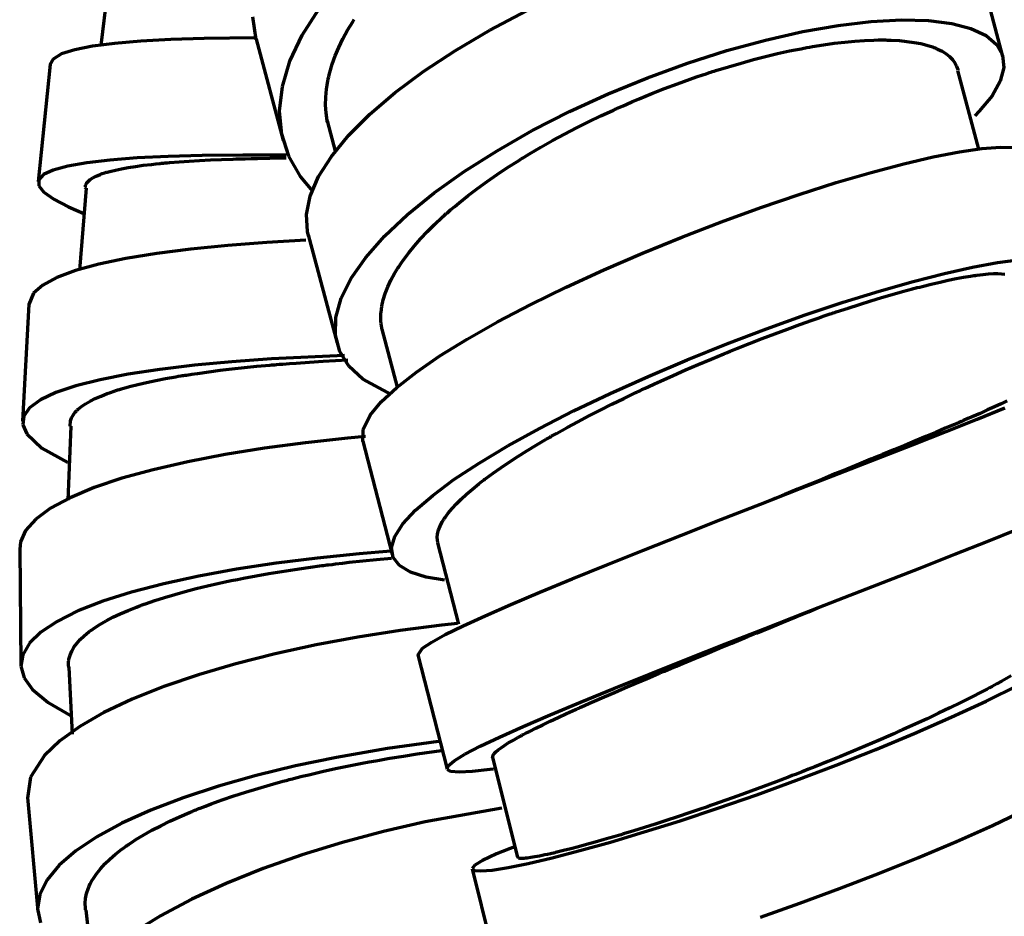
# Model space of a CAD drawing. Header units: millimetres. Extents: x 76 to 932, y 218 to 766.
# Tile 20 of 98: x 76 to 118, y 501 to 539. Entities that reach past the tile are written whole.
import ezdxf

# ---------------------------------------------------------------- set-up
doc = ezdxf.new("R2010")
doc.units = ezdxf.units.MM
doc.layers.add('Livello 1', color=18, linetype='Continuous', true_color=0x000000)

msp = doc.modelspace()

# ---------------------------------------------------------------- linework, layer by layer
at = {"layer": 'Livello 1', "color": 18, "lineweight": 70, "true_color": 0x000000}
for p, q in [((80.024, 541.524), (79.554, 537.655)), ((117.928, 537.189), (116.738, 541.676)), ((88.119, 538.095), (88.828, 539.207)), ((96.108, 538.307), (97.661, 539.126)), ((86.172, 537.916), (86.02, 538.868)), ((90.055, 538.304), (90.276, 538.667)), ((90.276, 538.667), (90.335, 538.759)), ((110.927, 538.508), (112.331, 538.678)), ((112.331, 538.678), (113.615, 538.748)), ((113.615, 538.748), (114.76, 538.72)), ((114.76, 538.72), (115.75, 538.596)), ((115.75, 538.596), (116.57, 538.381)), ((89.857, 537.937), (90.055, 538.304)), ((94.647, 537.446), (96.108, 538.307)), ((107.834, 537.887), (109.42, 538.244)), ((109.42, 538.244), (110.927, 538.508)), ((116.57, 538.381), (117.211, 538.078)), ((80.146, 537.746), (79.204, 537.623)), ((81.263, 537.841), (80.146, 537.746)), ((82.54, 537.909), (81.263, 537.841)), ((83.958, 537.954), (82.54, 537.909)), ((86.119, 537.983), (83.958, 537.954)), ((86.171, 537.919), (87.318, 533.612)), ((87.601, 536.995), (88.119, 538.095)), ((89.682, 537.577), (89.857, 537.937)), ((106.189, 537.436), (107.834, 537.887)), ((110.3, 537.686), (110.757, 537.75)), ((110.757, 537.75), (111.199, 537.803)), ((111.199, 537.803), (111.626, 537.841)), ((111.626, 537.841), (112.038, 537.87)), ((112.038, 537.87), (112.435, 537.887)), ((112.435, 537.887), (112.628, 537.891)), ((112.628, 537.891), (112.817, 537.891)), ((112.817, 537.891), (112.864, 537.891)), ((112.864, 537.891), (112.91, 537.891)), ((112.91, 537.891), (112.956, 537.891)), ((112.956, 537.891), (113.002, 537.887)), ((113.002, 537.887), (113.092, 537.887)), ((113.092, 537.887), (113.182, 537.884)), ((113.182, 537.884), (113.525, 537.863)), ((113.525, 537.863), (113.848, 537.831)), ((113.848, 537.831), (114.15, 537.789)), ((114.15, 537.789), (114.431, 537.736)), ((114.431, 537.736), (114.692, 537.672)), ((117.211, 538.078), (117.661, 537.697)), ((78.449, 537.475), (77.892, 537.298)), ((79.204, 537.623), (78.449, 537.475)), ((89.53, 537.217), (89.682, 537.577)), ((93.298, 536.557), (94.647, 537.446)), ((104.509, 536.9), (106.189, 537.436)), ((107.833, 537.189), (108.344, 537.312)), ((108.344, 537.312), (108.846, 537.422)), ((108.846, 537.422), (109.095, 537.475)), ((109.095, 537.475), (109.342, 537.52)), ((109.342, 537.52), (109.403, 537.535)), ((109.403, 537.535), (109.464, 537.545)), ((109.464, 537.545), (109.525, 537.556)), ((109.525, 537.556), (109.586, 537.566)), ((109.586, 537.566), (109.708, 537.591)), ((109.708, 537.591), (109.828, 537.612)), ((109.828, 537.612), (110.3, 537.686)), ((114.692, 537.672), (114.932, 537.595)), ((114.932, 537.595), (114.989, 537.573)), ((114.989, 537.573), (115.044, 537.552)), ((115.044, 537.552), (115.071, 537.542)), ((115.071, 537.542), (115.098, 537.531)), ((115.098, 537.531), (115.124, 537.52)), ((115.124, 537.52), (115.15, 537.506)), ((115.15, 537.506), (115.251, 537.46)), ((115.251, 537.46), (115.345, 537.411)), ((115.345, 537.411), (115.515, 537.302)), ((115.515, 537.302), (115.662, 537.185)), ((117.661, 537.697), (117.914, 537.238)), ((77.53, 537.079), (77.398, 536.836)), ((77.892, 537.298), (77.53, 537.079)), ((87.281, 535.915), (87.601, 536.995)), ((89.402, 536.857), (89.53, 537.217)), ((102.818, 536.282), (104.509, 536.9)), ((106.257, 536.755), (106.79, 536.91)), ((106.79, 536.91), (107.315, 537.055)), ((107.315, 537.055), (107.833, 537.189)), ((115.662, 537.185), (115.784, 537.062)), ((115.784, 537.062), (115.882, 536.924)), ((115.882, 536.924), (115.956, 536.78)), ((117.914, 537.238), (117.967, 536.72)), ((77.399, 536.847), (76.895, 531.855)), ((89.275, 536.413), (89.297, 536.501)), ((89.297, 536.501), (89.402, 536.857)), ((92.079, 535.654), (93.298, 536.557)), ((105.307, 536.455), (105.444, 536.501)), ((105.444, 536.501), (105.512, 536.522)), ((105.512, 536.522), (105.58, 536.543)), ((105.58, 536.543), (105.648, 536.568)), ((105.648, 536.568), (105.716, 536.589)), ((105.716, 536.589), (106.257, 536.755)), ((115.956, 536.78), (116.006, 536.628)), ((116.006, 536.628), (116.009, 536.614)), ((116.9, 533.248), (116.013, 536.593)), ((117.967, 536.72), (117.818, 536.141)), ((89.185, 535.972), (89.216, 536.148)), ((89.216, 536.148), (89.225, 536.19)), ((89.225, 536.19), (89.234, 536.236)), ((89.234, 536.236), (89.244, 536.279)), ((89.244, 536.279), (89.253, 536.325)), ((89.253, 536.325), (89.275, 536.413)), ((101.139, 535.594), (102.818, 536.282)), ((104.081, 536.028), (104.625, 536.222)), ((104.625, 536.222), (104.898, 536.317)), ((104.898, 536.317), (105.17, 536.409)), ((105.17, 536.409), (105.307, 536.455)), ((117.818, 536.141), (117.468, 535.52)), ((87.165, 534.871), (87.281, 535.915)), ((89.128, 535.453), (89.16, 535.795)), ((89.16, 535.795), (89.185, 535.972)), ((91.007, 534.741), (92.079, 535.654)), ((102.993, 535.608), (103.536, 535.824)), ((103.536, 535.824), (104.081, 536.028)), ((89.121, 535.118), (89.128, 535.453)), ((99.496, 534.843), (101.139, 535.594)), ((101.908, 535.153), (102.179, 535.27)), ((102.179, 535.27), (102.45, 535.386)), ((102.45, 535.386), (102.993, 535.608)), ((117.468, 535.52), (116.921, 534.864)), ((87.256, 533.88), (87.165, 534.871)), ((89.138, 534.786), (89.121, 535.118)), ((97.913, 534.035), (99.496, 534.843)), ((100.831, 534.663), (101.367, 534.91)), ((101.367, 534.91), (101.435, 534.942)), ((101.435, 534.942), (101.502, 534.973)), ((101.502, 534.973), (101.57, 535.002)), ((101.57, 535.002), (101.637, 535.033)), ((101.637, 535.033), (101.773, 535.093)), ((101.773, 535.093), (101.908, 535.153)), ((116.921, 534.864), (116.729, 534.67)), ((89.18, 534.462), (89.138, 534.786)), ((89.193, 534.391), (89.18, 534.462)), ((89.184, 534.448), (89.523, 533.164)), ((90.099, 533.834), (91.007, 534.741)), ((99.785, 534.148), (100.304, 534.405)), ((100.304, 534.405), (100.831, 534.663)), ((96.411, 533.181), (97.913, 534.035)), ((99.275, 533.88), (99.785, 534.148)), ((87.552, 532.945), (87.256, 533.88)), ((89.365, 532.941), (90.099, 533.834)), ((98.281, 533.329), (98.774, 533.608)), ((98.774, 533.608), (99.275, 533.88)), ((95.013, 532.296), (96.411, 533.181)), ((97.797, 533.044), (98.038, 533.188)), ((98.038, 533.188), (98.281, 533.329)), ((114.966, 532.913), (116.081, 533.128)), ((116.081, 533.128), (117.036, 533.269)), ((117.036, 533.269), (117.819, 533.329)), ((117.819, 533.329), (118.415, 533.315)), ((79.95, 532.783), (78.96, 532.67)), ((81.11, 532.871), (79.95, 532.783)), ((82.423, 532.934), (81.11, 532.871)), ((83.87, 532.973), (82.423, 532.934)), ((82.479, 532.673), (82.89, 532.709)), ((82.89, 532.709), (83.317, 532.737)), ((83.317, 532.737), (83.761, 532.761)), ((83.761, 532.761), (84.221, 532.786)), ((85.602, 532.991), (83.87, 532.973)), ((84.221, 532.786), (84.698, 532.807)), ((84.698, 532.807), (85.192, 532.825)), ((85.192, 532.825), (85.318, 532.829)), ((85.318, 532.829), (85.445, 532.832)), ((85.445, 532.832), (85.508, 532.836)), ((85.508, 532.836), (85.573, 532.836)), ((85.573, 532.836), (85.637, 532.839)), ((87.445, 532.987), (85.602, 532.991)), ((85.637, 532.839), (85.702, 532.839)), ((85.702, 532.839), (85.961, 532.846)), ((85.961, 532.846), (86.223, 532.853)), ((86.223, 532.853), (86.754, 532.864)), ((86.754, 532.864), (87.295, 532.874)), ((87.295, 532.874), (87.443, 532.874)), ((88.048, 532.081), (87.552, 532.945)), ((88.816, 532.077), (89.365, 532.941)), ((96.862, 532.462), (97.323, 532.754)), ((97.323, 532.754), (97.381, 532.79)), ((97.381, 532.79), (97.44, 532.829)), ((97.44, 532.829), (97.499, 532.864)), ((97.499, 532.864), (97.559, 532.899)), ((97.559, 532.899), (97.677, 532.973)), ((97.677, 532.973), (97.797, 533.044)), ((113.708, 532.62), (114.966, 532.913)), ((77.537, 532.359), (77.124, 532.165)), ((78.152, 532.529), (77.537, 532.359)), ((78.96, 532.67), (78.152, 532.529)), ((79.828, 532.268), (79.883, 532.285)), ((79.883, 532.285), (79.939, 532.299)), ((79.939, 532.299), (80.179, 532.359)), ((80.179, 532.359), (80.442, 532.412)), ((80.442, 532.412), (80.726, 532.465)), ((80.726, 532.465), (81.032, 532.515)), ((81.032, 532.515), (81.361, 532.56)), ((81.361, 532.56), (81.712, 532.599)), ((81.712, 532.599), (81.896, 532.62)), ((81.896, 532.62), (82.085, 532.638)), ((82.085, 532.638), (82.133, 532.645)), ((82.133, 532.645), (82.182, 532.649)), ((82.182, 532.649), (82.231, 532.652)), ((82.231, 532.652), (82.28, 532.659)), ((82.28, 532.659), (82.379, 532.666)), ((82.379, 532.666), (82.479, 532.673)), ((93.738, 531.389), (95.013, 532.296)), ((96.418, 532.165), (96.862, 532.462)), ((112.325, 532.257), (113.708, 532.62)), ((77.124, 532.165), (76.918, 531.939)), ((76.918, 531.939), (76.922, 531.689)), ((78.953, 531.795), (79.018, 531.876)), ((79.018, 531.876), (79.109, 531.957)), ((79.109, 531.957), (79.224, 532.031)), ((79.224, 532.031), (79.365, 532.102)), ((79.365, 532.102), (79.531, 532.172)), ((79.531, 532.172), (79.623, 532.204)), ((79.623, 532.204), (79.722, 532.239)), ((79.722, 532.239), (79.748, 532.246)), ((79.748, 532.246), (79.774, 532.253)), ((79.774, 532.253), (79.801, 532.261)), ((79.801, 532.261), (79.828, 532.268)), ((88.58, 531.456), (88.048, 532.081)), ((88.461, 531.248), (88.816, 532.077)), ((95.576, 531.569), (95.989, 531.869)), ((95.989, 531.869), (96.418, 532.165)), ((110.837, 531.823), (112.325, 532.257)), ((76.922, 531.689), (77.136, 531.414)), ((78.943, 531.583), (78.647, 528.098)), ((78.9, 531.618), (78.901, 531.643)), ((78.902, 531.587), (78.9, 531.618)), ((78.901, 531.643), (78.903, 531.664)), ((78.903, 531.664), (78.905, 531.675)), ((78.905, 531.675), (78.908, 531.686)), ((78.908, 531.686), (78.91, 531.7)), ((78.91, 531.7), (78.914, 531.71)), ((78.914, 531.71), (78.953, 531.795)), ((95.179, 531.269), (95.576, 531.569)), ((109.264, 531.322), (110.837, 531.823)), ((77.136, 531.414), (77.557, 531.114)), ((77.557, 531.114), (78.178, 530.796)), ((88.305, 530.465), (88.461, 531.248)), ((92.604, 530.468), (93.738, 531.389)), ((94.797, 530.966), (95.179, 531.269)), ((107.63, 530.768), (109.264, 531.322)), ((78.178, 530.796), (78.842, 530.514)), ((94.343, 530.581), (94.387, 530.62)), ((94.387, 530.62), (94.432, 530.659)), ((94.432, 530.659), (94.613, 530.811)), ((94.613, 530.811), (94.797, 530.966)), ((105.958, 530.161), (107.63, 530.768)), ((88.349, 529.738), (88.305, 530.465)), ((91.629, 529.548), (92.604, 530.468)), ((93.756, 530.045), (94.083, 530.352)), ((94.083, 530.352), (94.168, 530.426)), ((94.168, 530.426), (94.255, 530.504)), ((94.255, 530.504), (94.299, 530.543)), ((94.299, 530.543), (94.343, 530.581)), ((93.449, 529.742), (93.756, 530.045)), ((104.271, 529.509), (105.958, 530.161)), ((88.273, 529.378), (86.623, 529.283)), ((88.392, 529.565), (88.349, 529.738)), ((88.38, 529.608), (89.605, 524.99)), ((90.827, 528.637), (91.629, 529.548)), ((92.898, 529.138), (93.163, 529.438)), ((93.163, 529.438), (93.449, 529.742)), ((102.593, 528.821), (104.271, 529.509)), ((83.392, 528.997), (81.941, 528.81)), ((84.959, 529.153), (83.392, 528.997)), ((86.623, 529.283), (84.959, 529.153)), ((92.654, 528.839), (92.898, 529.138)), ((80.629, 528.599), (79.473, 528.355)), ((81.941, 528.81), (80.629, 528.599)), ((90.208, 527.752), (90.827, 528.637)), ((92.328, 528.394), (92.432, 528.542)), ((92.432, 528.542), (92.654, 528.839)), ((100.948, 528.108), (102.593, 528.821)), ((117.691, 528.419), (118.579, 528.535)), ((79.473, 528.355), (78.488, 528.084)), ((92.093, 528.027), (92.137, 528.101)), ((92.137, 528.101), (92.16, 528.137)), ((92.16, 528.137), (92.183, 528.172)), ((92.183, 528.172), (92.206, 528.211)), ((92.206, 528.211), (92.23, 528.246)), ((92.23, 528.246), (92.328, 528.394)), ((99.359, 527.378), (100.948, 528.108)), ((115.442, 527.96), (116.641, 528.228)), ((116.641, 528.228), (117.691, 528.419)), ((77.69, 527.787), (77.089, 527.466)), ((78.488, 528.084), (77.69, 527.787)), ((89.784, 526.902), (90.208, 527.752)), ((91.896, 527.667), (92.051, 527.953)), ((92.051, 527.953), (92.093, 528.027)), ((114.111, 527.618), (115.442, 527.96)), ((115.253, 527.59), (115.606, 527.671)), ((115.606, 527.671), (115.941, 527.738)), ((115.941, 527.738), (116.257, 527.798)), ((116.257, 527.798), (116.554, 527.847)), ((116.554, 527.847), (116.625, 527.858)), ((116.625, 527.858), (116.695, 527.868)), ((116.695, 527.868), (116.729, 527.872)), ((116.729, 527.872), (116.763, 527.879)), ((116.763, 527.879), (116.798, 527.883)), ((116.798, 527.883), (116.831, 527.886)), ((116.831, 527.886), (116.962, 527.904)), ((116.962, 527.904), (117.086, 527.918)), ((117.086, 527.918), (117.318, 527.939)), ((117.318, 527.939), (117.527, 527.953)), ((117.527, 527.953), (117.713, 527.957)), ((117.713, 527.957), (117.875, 527.95)), ((117.875, 527.95), (118.015, 527.935)), ((77.089, 527.466), (76.691, 527.124)), ((91.658, 527.11), (91.765, 527.385)), ((91.765, 527.385), (91.896, 527.667)), ((97.847, 526.637), (99.359, 527.378)), ((112.668, 527.209), (114.111, 527.618)), ((113.869, 527.244), (114.08, 527.3)), ((114.08, 527.3), (114.132, 527.315)), ((114.132, 527.315), (114.184, 527.329)), ((114.184, 527.329), (114.236, 527.343)), ((114.236, 527.343), (114.287, 527.357)), ((114.287, 527.357), (114.389, 527.382)), ((114.389, 527.382), (114.49, 527.406)), ((114.49, 527.406), (114.881, 527.505)), ((114.881, 527.505), (115.253, 527.59)), ((76.691, 527.124), (76.491, 526.634)), ((89.56, 526.09), (89.784, 526.902)), ((91.516, 526.574), (91.575, 526.842)), ((91.575, 526.842), (91.658, 527.11)), ((111.131, 526.732), (112.668, 527.209)), ((112.304, 526.792), (112.766, 526.93)), ((112.766, 526.93), (113.217, 527.064)), ((113.217, 527.064), (113.655, 527.188)), ((113.655, 527.188), (113.869, 527.244)), ((76.492, 526.655), (76.231, 521.674)), ((91.48, 526.316), (91.516, 526.574)), ((96.435, 525.896), (97.847, 526.637)), ((109.523, 526.196), (111.131, 526.732)), ((110.841, 526.323), (111.341, 526.489)), ((111.341, 526.489), (111.829, 526.644)), ((111.829, 526.644), (112.304, 526.792)), ((89.54, 525.336), (89.56, 526.09)), ((91.469, 526.062), (91.47, 526.122)), ((91.473, 525.935), (91.469, 526.062)), ((91.47, 526.122), (91.472, 526.186)), ((91.472, 526.186), (91.475, 526.253)), ((91.475, 526.253), (91.48, 526.316)), ((107.866, 525.604), (109.523, 526.196)), ((109.812, 525.97), (110.071, 526.062)), ((110.071, 526.062), (110.329, 526.15)), ((110.329, 526.15), (110.458, 526.193)), ((110.458, 526.193), (110.586, 526.239)), ((110.586, 526.239), (110.65, 526.26)), ((110.65, 526.26), (110.714, 526.281)), ((110.714, 526.281), (110.778, 526.302)), ((110.778, 526.302), (110.841, 526.323)), ((91.483, 525.812), (91.473, 525.935)), ((91.525, 525.558), (91.483, 525.812)), ((91.518, 525.593), (92.165, 523.12)), ((95.142, 525.166), (96.435, 525.896)), ((106.183, 524.965), (107.866, 525.604)), ((108.23, 525.395), (108.762, 525.593)), ((108.762, 525.593), (109.289, 525.784)), ((109.289, 525.784), (109.812, 525.97)), ((89.725, 524.644), (89.54, 525.336)), ((93.985, 524.454), (95.142, 525.166)), ((107.152, 524.983), (107.693, 525.191)), ((107.693, 525.191), (108.23, 525.395)), ((104.499, 524.291), (106.183, 524.965)), ((106.537, 524.736), (106.606, 524.764)), ((106.606, 524.764), (107.152, 524.983)), ((86.814, 524.323), (85.138, 524.203)), ((89.923, 524.471), (86.814, 524.323)), ((90.114, 524.02), (89.725, 524.644)), ((92.982, 523.766), (93.985, 524.454)), ((105.513, 524.316), (105.785, 524.429)), ((105.785, 524.429), (106.058, 524.542)), ((106.058, 524.542), (106.194, 524.598)), ((106.194, 524.598), (106.331, 524.655)), ((106.331, 524.655), (106.4, 524.683)), ((106.4, 524.683), (106.469, 524.708)), ((106.469, 524.708), (106.537, 524.736)), ((83.55, 524.055), (82.073, 523.879)), ((85.138, 524.203), (83.55, 524.055)), ((84.641, 523.84), (85.149, 523.9)), ((85.149, 523.9), (85.669, 523.956)), ((85.669, 523.956), (86.201, 524.009)), ((86.201, 524.009), (86.747, 524.058)), ((86.747, 524.058), (86.816, 524.066)), ((86.816, 524.066), (86.886, 524.069)), ((86.886, 524.069), (86.955, 524.076)), ((86.955, 524.076), (87.025, 524.083)), ((87.025, 524.083), (87.165, 524.094)), ((87.165, 524.094), (87.305, 524.104)), ((87.305, 524.104), (87.586, 524.125)), ((87.586, 524.125), (87.868, 524.147)), ((87.868, 524.147), (88.437, 524.189)), ((88.437, 524.189), (89.01, 524.224)), ((89.01, 524.224), (90.067, 524.281)), ((90.699, 523.469), (90.114, 524.02)), ((102.836, 523.582), (104.499, 524.291)), ((104.433, 523.857), (104.971, 524.087)), ((104.971, 524.087), (105.513, 524.316)), ((80.726, 523.674), (79.53, 523.441)), ((82.073, 523.879), (80.726, 523.674)), ((81.898, 523.409), (82.312, 523.487)), ((82.312, 523.487), (82.744, 523.565)), ((82.744, 523.565), (82.856, 523.586)), ((82.856, 523.586), (82.968, 523.603)), ((82.968, 523.603), (83.025, 523.614)), ((83.025, 523.614), (83.082, 523.621)), ((83.082, 523.621), (83.139, 523.632)), ((83.139, 523.632), (83.197, 523.639)), ((83.197, 523.639), (83.429, 523.677)), ((83.429, 523.677), (83.665, 523.709)), ((83.665, 523.709), (84.147, 523.776)), ((84.147, 523.776), (84.641, 523.84)), ((92.146, 523.113), (92.982, 523.766)), ((101.219, 522.852), (102.836, 523.582)), ((103.367, 523.381), (103.898, 523.621)), ((103.898, 523.621), (104.433, 523.857)), ((78.498, 523.18), (77.648, 522.894)), ((79.53, 523.441), (78.498, 523.18)), ((80.441, 523.05), (80.776, 523.145)), ((80.776, 523.145), (81.131, 523.236)), ((81.131, 523.236), (81.505, 523.325)), ((81.505, 523.325), (81.898, 523.409)), ((91.914, 522.806), (90.699, 523.469)), ((91.489, 522.499), (92.146, 523.113)), ((102.577, 523.018), (102.708, 523.078)), ((102.708, 523.078), (102.84, 523.138)), ((102.84, 523.138), (103.103, 523.261)), ((103.103, 523.261), (103.367, 523.381)), ((77.648, 522.894), (76.989, 522.58)), ((79.326, 522.64), (79.568, 522.746)), ((79.568, 522.746), (79.835, 522.852)), ((79.835, 522.852), (79.978, 522.901)), ((79.978, 522.901), (80.127, 522.954)), ((80.127, 522.954), (80.165, 522.965)), ((80.165, 522.965), (80.204, 522.979)), ((80.204, 522.979), (80.242, 522.99)), ((80.242, 522.99), (80.282, 523.004)), ((80.282, 523.004), (80.361, 523.028)), ((80.361, 523.028), (80.441, 523.05)), ((99.67, 522.111), (101.219, 522.852)), ((101.295, 522.397), (101.8, 522.647)), ((101.8, 522.647), (102.315, 522.894)), ((102.315, 522.894), (102.381, 522.923)), ((102.381, 522.923), (102.446, 522.954)), ((102.446, 522.954), (102.512, 522.986)), ((102.512, 522.986), (102.577, 523.018)), ((76.531, 522.245), (76.28, 521.892)), ((76.989, 522.58), (76.531, 522.245)), ((78.595, 522.185), (78.741, 522.302)), ((78.741, 522.302), (78.912, 522.418)), ((78.912, 522.418), (79.107, 522.531)), ((79.107, 522.531), (79.326, 522.64)), ((91.02, 521.938), (91.489, 522.499)), ((100.801, 522.15), (101.295, 522.397)), ((116.83, 521.765), (118.008, 522.242)), ((117.575, 522.287), (117.275, 522.153)), ((117.855, 522.418), (117.575, 522.287)), ((118.116, 522.541), (117.855, 522.418)), ((76.28, 521.892), (76.24, 521.518)), ((78.265, 521.684), (78.309, 521.811)), ((78.309, 521.811), (78.378, 521.938)), ((78.378, 521.938), (78.422, 522.002)), ((78.422, 522.002), (78.473, 522.062)), ((78.473, 522.062), (78.501, 522.093)), ((78.501, 522.093), (78.531, 522.122)), ((78.531, 522.122), (78.546, 522.139)), ((78.546, 522.139), (78.562, 522.153)), ((78.562, 522.153), (78.578, 522.168)), ((78.578, 522.168), (78.595, 522.185)), ((90.715, 521.328), (91.02, 521.938)), ((98.211, 521.363), (99.67, 522.111)), ((99.848, 521.652), (100.319, 521.903)), ((100.319, 521.903), (100.801, 522.15)), ((116.614, 521.861), (116.437, 521.783)), ((116.954, 522.009), (116.614, 521.861)), ((117.275, 522.153), (116.954, 522.009)), ((76.24, 521.518), (76.41, 521.134)), ((78.29, 521.469), (78.163, 518.315)), ((78.251, 521.462), (78.265, 521.684)), ((99.162, 521.282), (99.388, 521.406)), ((99.388, 521.406), (99.848, 521.652)), ((115.874, 521.54), (115.479, 521.374)), ((115.516, 521.24), (116.83, 521.765)), ((115.923, 521.561), (115.874, 521.54)), ((115.971, 521.582), (115.923, 521.561)), ((116.019, 521.603), (115.971, 521.582)), ((116.067, 521.624), (116.019, 521.603)), ((116.161, 521.663), (116.067, 521.624)), ((116.254, 521.705), (116.161, 521.663)), ((116.437, 521.783), (116.254, 521.705)), ((76.41, 521.134), (77.057, 520.534)), ((90.819, 521.018), (90.058, 520.947)), ((90.701, 520.806), (90.715, 521.328)), ((96.864, 520.622), (98.211, 521.363)), ((98.557, 520.936), (98.611, 520.968)), ((98.611, 520.968), (98.665, 521)), ((98.665, 521), (98.72, 521.032)), ((98.72, 521.032), (98.829, 521.092)), ((98.829, 521.092), (98.94, 521.155)), ((98.94, 521.155), (99.162, 521.282)), ((114.086, 520.675), (115.516, 521.24)), ((114.644, 521.021), (114.205, 520.838)), ((115.068, 521.197), (114.644, 521.021)), ((115.479, 521.374), (115.068, 521.197)), ((88.27, 520.753), (86.525, 520.524)), ((90.058, 520.947), (88.27, 520.753)), ((90.697, 520.82), (91.952, 516.005)), ((95.648, 519.896), (96.864, 520.622)), ((97.681, 520.414), (98.083, 520.658)), ((98.083, 520.658), (98.503, 520.905)), ((98.503, 520.905), (98.557, 520.936)), ((112.558, 520.079), (114.086, 520.675)), ((113.753, 520.647), (113.286, 520.457)), ((114.205, 520.838), (113.753, 520.647)), ((77.057, 520.534), (78.151, 519.924)), ((84.848, 520.255), (83.263, 519.952)), ((86.525, 520.524), (84.848, 520.255)), ((96.929, 519.934), (97.296, 520.174)), ((97.296, 520.174), (97.681, 520.414)), ((112.559, 520.157), (112.435, 520.104)), ((112.62, 520.181), (112.559, 520.157)), ((112.682, 520.206), (112.62, 520.181)), ((112.744, 520.231), (112.682, 520.206)), ((112.805, 520.255), (112.744, 520.231)), ((113.047, 520.358), (112.805, 520.255)), ((113.286, 520.457), (113.047, 520.358)), ((83.263, 519.952), (81.792, 519.613)), ((94.58, 519.194), (95.648, 519.896)), ((96.58, 519.698), (96.929, 519.934)), ((110.956, 519.451), (112.558, 520.079)), ((111.809, 519.846), (111.3, 519.638)), ((112.31, 520.054), (111.809, 519.846)), ((112.435, 520.104), (112.31, 520.054)), ((81.792, 519.613), (80.455, 519.247)), ((95.934, 519.236), (96.089, 519.352)), ((96.089, 519.352), (96.248, 519.465)), ((96.248, 519.465), (96.58, 519.698)), ((109.301, 518.806), (110.956, 519.451)), ((110.785, 519.43), (110.262, 519.215)), ((111.3, 519.638), (110.785, 519.43)), ((80.455, 519.247), (79.271, 518.848)), ((93.677, 518.52), (94.58, 519.194)), ((95.367, 518.788), (95.64, 519.01)), ((95.64, 519.01), (95.711, 519.067)), ((95.711, 519.067), (95.784, 519.123)), ((95.784, 519.123), (95.821, 519.151)), ((95.821, 519.151), (95.859, 519.18)), ((95.859, 519.18), (95.897, 519.208)), ((95.897, 519.208), (95.934, 519.236)), ((109.733, 519), (109.197, 518.781)), ((110.262, 519.215), (109.733, 519)), ((79.271, 518.848), (78.257, 518.421)), ((92.95, 517.888), (93.677, 518.52)), ((94.889, 518.361), (95.117, 518.573)), ((95.117, 518.573), (95.367, 518.788)), ((107.618, 518.149), (109.301, 518.806)), ((108.449, 518.477), (108.38, 518.449)), ((108.517, 518.506), (108.449, 518.477)), ((108.585, 518.53), (108.517, 518.506)), ((108.654, 518.559), (108.585, 518.53)), ((108.926, 518.672), (108.654, 518.559)), ((109.197, 518.781), (108.926, 518.672)), ((78.257, 518.421), (77.426, 517.973)), ((94.499, 517.955), (94.683, 518.156)), ((94.683, 518.156), (94.889, 518.361)), ((105.931, 517.49), (107.618, 518.149)), ((108.107, 518.336), (108.099, 518.333)), ((108.244, 518.393), (108.107, 518.336)), ((108.38, 518.449), (108.244, 518.393)), ((77.426, 517.973), (76.791, 517.507)), ((92.411, 517.303), (92.95, 517.888)), ((94.199, 517.574), (94.265, 517.666)), ((94.265, 517.666), (94.338, 517.761)), ((94.338, 517.761), (94.499, 517.955)), ((76.791, 517.507), (76.36, 517.028)), ((92.069, 516.77), (92.411, 517.303)), ((93.926, 517.045), (93.993, 517.215)), ((93.993, 517.215), (94.084, 517.391)), ((94.084, 517.391), (94.11, 517.433)), ((94.11, 517.433), (94.138, 517.479)), ((94.138, 517.479), (94.153, 517.504)), ((94.153, 517.504), (94.168, 517.525)), ((94.168, 517.525), (94.183, 517.55)), ((94.183, 517.55), (94.199, 517.574)), ((104.262, 516.834), (105.931, 517.49)), ((76.36, 517.028), (76.139, 516.537)), ((93.866, 516.731), (93.884, 516.886)), ((93.884, 516.886), (93.926, 517.045)), ((102.636, 516.188), (104.262, 516.834)), ((117.264, 516.562), (118.524, 517.07)), ((76.139, 516.537), (76.109, 516.237)), ((91.929, 516.294), (92.069, 516.77)), ((93.89, 516.495), (93.866, 516.731)), ((93.885, 516.505), (94.776, 513.045)), ((115.879, 516.015), (117.264, 516.562)), ((76.109, 516.255), (76.161, 511.316)), ((90.549, 516.033), (88.766, 515.853)), ((91.898, 516.146), (90.549, 516.033)), ((91.993, 515.881), (91.929, 516.294)), ((101.075, 515.564), (102.636, 516.188)), ((114.39, 515.43), (115.879, 516.015)), ((87.019, 515.634), (85.333, 515.38)), ((88.766, 515.853), (87.019, 515.634)), ((88.38, 515.454), (88.957, 515.532)), ((88.957, 515.532), (89.03, 515.539)), ((89.03, 515.539), (89.103, 515.549)), ((89.103, 515.549), (89.176, 515.56)), ((89.176, 515.56), (89.249, 515.567)), ((89.249, 515.567), (89.394, 515.585)), ((89.394, 515.585), (89.54, 515.606)), ((89.54, 515.606), (89.832, 515.638)), ((89.832, 515.638), (90.123, 515.673)), ((90.123, 515.673), (90.707, 515.736)), ((90.707, 515.736), (91.291, 515.796)), ((91.291, 515.796), (91.917, 515.853)), ((92.262, 515.535), (91.993, 515.881)), ((92.732, 515.257), (92.262, 515.535)), ((99.602, 514.967), (101.075, 515.564)), ((85.333, 515.38), (83.731, 515.087)), ((86.162, 515.098), (86.703, 515.193)), ((86.703, 515.193), (87.254, 515.285)), ((87.254, 515.285), (87.812, 515.37)), ((87.812, 515.37), (88.38, 515.454)), ((93.395, 515.045), (92.732, 515.257)), ((112.817, 514.812), (114.39, 515.43)), ((82.236, 514.763), (80.868, 514.403)), ((83.731, 515.087), (82.236, 514.763)), ((84.095, 514.671), (84.593, 514.784)), ((84.593, 514.784), (84.719, 514.812)), ((84.719, 514.812), (84.847, 514.84)), ((84.847, 514.84), (84.912, 514.854)), ((84.912, 514.854), (84.976, 514.865)), ((84.976, 514.865), (85.041, 514.879)), ((85.041, 514.879), (85.106, 514.893)), ((85.106, 514.893), (85.367, 514.946)), ((85.367, 514.946), (85.629, 514.999)), ((85.629, 514.999), (86.162, 515.098)), ((94.177, 514.914), (93.395, 515.045)), ((98.236, 514.403), (99.602, 514.967)), ((111.181, 514.174), (112.817, 514.812)), ((80.868, 514.403), (79.646, 514.015)), ((82.271, 514.181), (82.702, 514.308)), ((82.702, 514.308), (83.15, 514.435)), ((83.15, 514.435), (83.615, 514.555)), ((83.615, 514.555), (84.095, 514.671)), ((96.998, 513.877), (98.236, 514.403)), ((79.646, 514.015), (78.587, 513.602)), ((81.266, 513.842), (81.313, 513.86)), ((81.313, 513.86), (81.361, 513.877)), ((81.361, 513.877), (81.409, 513.895)), ((81.409, 513.895), (81.458, 513.909)), ((81.458, 513.909), (81.655, 513.98)), ((81.655, 513.98), (81.856, 514.047)), ((81.856, 514.047), (82.271, 514.181)), ((95.904, 513.398), (96.998, 513.877)), ((109.507, 513.521), (111.181, 514.174)), ((110.061, 513.733), (110.485, 513.902)), ((78.587, 513.602), (77.705, 513.161)), ((80.077, 513.334), (80.389, 513.482)), ((80.389, 513.482), (80.723, 513.627)), ((80.723, 513.627), (81.079, 513.771)), ((81.079, 513.771), (81.172, 513.807)), ((81.172, 513.807), (81.266, 513.842)), ((107.817, 512.861), (109.507, 513.521)), ((109.115, 513.348), (109.656, 513.57)), ((109.656, 513.57), (110.011, 513.715)), ((77.705, 513.161), (77.014, 512.703)), ((79.274, 512.872), (79.52, 513.027)), ((79.52, 513.027), (79.787, 513.182)), ((79.787, 513.182), (80.077, 513.334)), ((94.721, 513.069), (94.067, 512.999)), ((94.97, 512.971), (95.904, 513.398)), ((108.026, 512.904), (108.572, 513.126)), ((108.572, 513.126), (109.115, 513.348)), ((77.014, 512.703), (76.522, 512.23)), ((78.854, 512.551), (78.95, 512.632)), ((78.95, 512.632), (79.052, 512.713)), ((79.052, 512.713), (79.105, 512.752)), ((79.105, 512.752), (79.16, 512.791)), ((79.16, 512.791), (79.217, 512.833)), ((79.217, 512.833), (79.274, 512.872)), ((92.286, 512.77), (90.493, 512.491)), ((94.067, 512.999), (92.286, 512.77)), ((93.632, 512.279), (94.209, 512.597)), ((94.209, 512.597), (94.97, 512.971)), ((106.136, 512.202), (107.817, 512.861)), ((107.205, 512.568), (107.274, 512.597)), ((107.274, 512.597), (107.342, 512.625)), ((107.342, 512.625), (107.411, 512.653)), ((107.411, 512.653), (107.479, 512.678)), ((107.479, 512.678), (108.026, 512.904)), ((76.522, 512.23), (76.237, 511.743)), ((78.415, 512.057), (78.536, 512.223)), ((78.536, 512.223), (78.683, 512.389)), ((78.683, 512.389), (78.854, 512.551)), ((90.493, 512.491), (88.714, 512.159)), ((93.247, 512.022), (93.632, 512.279)), ((104.487, 511.549), (106.136, 512.202)), ((105.859, 512.015), (106.393, 512.233)), ((106.393, 512.233), (106.662, 512.343)), ((106.662, 512.343), (106.933, 512.456)), ((106.933, 512.456), (107.069, 512.512)), ((107.069, 512.512), (107.205, 512.568)), ((78.249, 511.725), (78.32, 511.891)), ((78.32, 511.891), (78.415, 512.057)), ((86.976, 511.782), (85.3, 511.358)), ((88.714, 512.159), (86.976, 511.782)), ((93.049, 511.729), (93.247, 512.022)), ((104.81, 511.581), (105.331, 511.796)), ((105.331, 511.796), (105.859, 512.015)), ((76.237, 511.743), (76.163, 511.253)), ((78.186, 511.383), (78.188, 511.425)), ((78.186, 511.298), (78.186, 511.383)), ((78.188, 511.425), (78.192, 511.471)), ((78.192, 511.471), (78.194, 511.493)), ((78.194, 511.493), (78.197, 511.514)), ((78.197, 511.514), (78.201, 511.535)), ((78.201, 511.535), (78.204, 511.556)), ((78.204, 511.556), (78.249, 511.725)), ((85.3, 511.358), (83.713, 510.893)), ((93.045, 511.739), (94.286, 506.875)), ((102.894, 510.914), (104.487, 511.549)), ((104.04, 511.26), (104.295, 511.366)), ((104.295, 511.366), (104.81, 511.581)), ((76.163, 511.253), (76.301, 510.759)), ((78.193, 511.214), (78.186, 511.298)), ((78.194, 511.207), (78.193, 511.214)), ((78.204, 511.21), (78.342, 508.356)), ((102.793, 510.734), (103.285, 510.942)), ((103.285, 510.942), (103.347, 510.97)), ((103.347, 510.97), (103.41, 510.995)), ((103.41, 510.995), (103.472, 511.023)), ((103.472, 511.023), (103.535, 511.048)), ((103.535, 511.048), (103.661, 511.101)), ((103.661, 511.101), (103.787, 511.154)), ((103.787, 511.154), (104.04, 511.26)), ((76.301, 510.759), (76.649, 510.268)), ((83.713, 510.893), (82.236, 510.388)), ((101.38, 510.304), (102.894, 510.914)), ((101.853, 510.335), (102.316, 510.533)), ((102.316, 510.533), (102.793, 510.734)), ((117.676, 510.508), (117.467, 510.395)), ((117.88, 510.621), (117.676, 510.508)), ((118.274, 510.84), (117.88, 510.621)), ((76.649, 510.268), (77.323, 509.704)), ((82.236, 510.388), (80.89, 509.849)), ((99.965, 509.725), (101.38, 510.304)), ((100.967, 509.951), (101.403, 510.141)), ((101.403, 510.141), (101.853, 510.335)), ((117.037, 510.17), (116.593, 509.94)), ((117.092, 510.198), (117.037, 510.17)), ((117.146, 510.226), (117.092, 510.198)), ((117.2, 510.254), (117.146, 510.226)), ((117.254, 510.282), (117.2, 510.254)), ((117.21, 509.771), (118.587, 510.448)), ((117.361, 510.339), (117.254, 510.282)), ((117.467, 510.395), (117.361, 510.339)), ((77.323, 509.704), (78.268, 509.157)), ((80.89, 509.849), (79.694, 509.281)), ((98.671, 509.185), (99.965, 509.725)), ((100.136, 509.584), (100.338, 509.676)), ((100.338, 509.676), (100.544, 509.767)), ((100.544, 509.767), (100.967, 509.951)), ((116.138, 509.711), (115.671, 509.482)), ((115.725, 509.083), (117.21, 509.771)), ((116.593, 509.94), (116.138, 509.711)), ((79.694, 509.281), (78.666, 508.688)), ((99.367, 509.238), (99.742, 509.408)), ((99.742, 509.408), (99.791, 509.429)), ((99.791, 509.429), (99.839, 509.453)), ((99.839, 509.453), (99.888, 509.475)), ((99.888, 509.475), (99.937, 509.496)), ((99.937, 509.496), (100.036, 509.542)), ((100.036, 509.542), (100.136, 509.584)), ((115.191, 509.252), (114.701, 509.02)), ((115.671, 509.482), (115.191, 509.252)), ((97.517, 508.688), (98.671, 509.185)), ((98.36, 508.766), (98.676, 508.914)), ((98.676, 508.914), (99.012, 509.072)), ((99.012, 509.072), (99.367, 509.238)), ((114.153, 508.392), (115.725, 509.083)), ((114.701, 509.02), (114.199, 508.79)), ((78.666, 508.688), (77.819, 508.078)), ((96.518, 508.24), (97.517, 508.688)), ((97.529, 508.346), (97.655, 508.413)), ((97.655, 508.413), (97.786, 508.48)), ((97.786, 508.48), (98.063, 508.617)), ((98.063, 508.617), (98.36, 508.766)), ((113.424, 508.441), (113.293, 508.381)), ((113.49, 508.469), (113.424, 508.441)), ((113.555, 508.497), (113.49, 508.469)), ((113.621, 508.526), (113.555, 508.497)), ((113.685, 508.557), (113.621, 508.526)), ((113.944, 508.674), (113.685, 508.557)), ((114.199, 508.79), (113.944, 508.674)), ((77.819, 508.078), (77.165, 507.46)), ((93.921, 508.046), (91.75, 507.746)), ((95.691, 507.845), (96.518, 508.24)), ((96.725, 507.884), (96.891, 507.989)), ((96.891, 507.989), (97.08, 508.099)), ((97.08, 508.099), (97.293, 508.219)), ((97.293, 508.219), (97.35, 508.25)), ((97.35, 508.25), (97.408, 508.282)), ((97.408, 508.282), (97.438, 508.296)), ((97.438, 508.296), (97.468, 508.314)), ((97.468, 508.314), (97.498, 508.328)), ((97.498, 508.328), (97.529, 508.346)), ((112.633, 508.095), (112.101, 507.866)), ((112.517, 507.711), (114.153, 508.392)), ((113.162, 508.325), (112.633, 508.095)), ((113.293, 508.381), (113.162, 508.325)), ((91.75, 507.746), (89.582, 507.369)), ((93.01, 507.52), (94.047, 507.665)), ((95.045, 507.506), (95.691, 507.845)), ((96.295, 507.538), (96.328, 507.577)), ((96.328, 507.577), (96.367, 507.615)), ((96.367, 507.615), (96.463, 507.697)), ((96.463, 507.697), (96.582, 507.788)), ((96.582, 507.788), (96.725, 507.884)), ((110.839, 507.044), (112.517, 507.711)), ((111.565, 507.64), (111.026, 507.418)), ((112.101, 507.866), (111.565, 507.64)), ((77.165, 507.46), (76.573, 506.539)), ((89.582, 507.369), (87.845, 507.009)), ((90.682, 507.129), (90.971, 507.182)), ((90.971, 507.182), (91.261, 507.234)), ((91.261, 507.234), (91.407, 507.259)), ((91.407, 507.259), (91.553, 507.287)), ((91.553, 507.287), (91.626, 507.298)), ((91.626, 507.298), (91.7, 507.312)), ((91.7, 507.312), (91.773, 507.323)), ((91.773, 507.323), (91.846, 507.337)), ((91.846, 507.337), (92.43, 507.432)), ((92.43, 507.432), (93.01, 507.52)), ((94.339, 507.016), (94.592, 507.231)), ((94.592, 507.231), (95.045, 507.506)), ((96.223, 507.369), (97.285, 503.128)), ((96.225, 507.358), (96.247, 507.471)), ((96.247, 507.471), (96.256, 507.485)), ((96.256, 507.485), (96.268, 507.503)), ((96.268, 507.503), (96.274, 507.513)), ((96.274, 507.513), (96.28, 507.52)), ((96.28, 507.52), (96.287, 507.531)), ((96.287, 507.531), (96.295, 507.538)), ((110.482, 507.196), (109.935, 506.977)), ((111.026, 507.418), (110.482, 507.196)), ((87.845, 507.009), (86.164, 506.603)), ((88.408, 506.638), (88.97, 506.769)), ((88.97, 506.769), (89.536, 506.896)), ((89.536, 506.896), (90.106, 507.012)), ((90.106, 507.012), (90.682, 507.129)), ((94.29, 506.861), (94.339, 507.016)), ((94.445, 506.772), (94.29, 506.861)), ((94.804, 506.741), (94.445, 506.772)), ((95.361, 506.772), (94.804, 506.741)), ((96.11, 506.853), (95.361, 506.772)), ((96.264, 506.875), (96.11, 506.853)), ((109.145, 506.402), (110.839, 507.044)), ((109.315, 506.734), (109.245, 506.705)), ((109.384, 506.762), (109.315, 506.734)), ((109.66, 506.868), (109.384, 506.762)), ((109.935, 506.977), (109.66, 506.868)), ((76.573, 506.539), (76.44, 505.633)), ((86.164, 506.603), (84.564, 506.151)), ((86.759, 506.208), (87.3, 506.356)), ((87.3, 506.356), (87.368, 506.377)), ((87.368, 506.377), (87.437, 506.395)), ((87.437, 506.395), (87.506, 506.412)), ((87.506, 506.412), (87.575, 506.43)), ((87.575, 506.43), (87.713, 506.465)), ((87.713, 506.465), (87.852, 506.501)), ((87.852, 506.501), (88.129, 506.571)), ((88.129, 506.571), (88.408, 506.638)), ((107.457, 505.788), (109.145, 506.402)), ((108.285, 506.338), (107.743, 506.134)), ((108.832, 506.547), (108.285, 506.338)), ((108.97, 506.599), (108.832, 506.547)), ((109.107, 506.652), (108.97, 506.599)), ((109.176, 506.681), (109.107, 506.652)), ((109.245, 506.705), (109.176, 506.681)), ((84.564, 506.151), (83.066, 505.661)), ((85.214, 505.735), (85.716, 505.897)), ((85.716, 505.897), (86.231, 506.056)), ((86.231, 506.056), (86.759, 506.208)), ((107.205, 505.936), (106.672, 505.742)), ((107.743, 506.134), (107.205, 505.936)), ((76.437, 505.665), (76.879, 500.814)), ((83.066, 505.661), (81.692, 505.135)), ((84.248, 505.393), (84.725, 505.566)), ((84.725, 505.566), (85.214, 505.735)), ((106.143, 505.552), (105.619, 505.368)), ((105.8, 505.213), (107.457, 505.788)), ((106.672, 505.742), (106.143, 505.552)), ((81.692, 505.135), (80.46, 504.582)), ((83.336, 505.033), (83.446, 505.079)), ((83.446, 505.079), (83.558, 505.125)), ((83.558, 505.125), (83.614, 505.15)), ((83.614, 505.15), (83.671, 505.171)), ((83.671, 505.171), (83.728, 505.195)), ((83.728, 505.195), (83.784, 505.217)), ((83.784, 505.217), (84.014, 505.305)), ((84.014, 505.305), (84.248, 505.393)), ((96.614, 505.217), (93.35, 504.627)), ((104.196, 504.68), (105.8, 505.213)), ((104.843, 505.1), (104.59, 505.016)), ((105.1, 505.188), (104.843, 505.1)), ((105.229, 505.234), (105.1, 505.188)), ((105.358, 505.277), (105.229, 505.234)), ((105.489, 505.322), (105.358, 505.277)), ((105.619, 505.368), (105.489, 505.322)), ((117.492, 504.483), (118.936, 505.167)), ((82.107, 504.469), (82.497, 504.659)), ((82.497, 504.659), (82.906, 504.85)), ((82.906, 504.85), (83.336, 505.033)), ((102.67, 504.201), (104.196, 504.68)), ((103.609, 504.687), (103.137, 504.536)), ((104.094, 504.85), (103.609, 504.687)), ((104.59, 505.016), (104.094, 504.85)), ((80.46, 504.582), (79.389, 504)), ((81.385, 504.077), (81.736, 504.275)), ((81.736, 504.275), (82.107, 504.469)), ((91.587, 504.222), (89.835, 503.753)), ((93.35, 504.627), (91.587, 504.222)), ((102.23, 504.25), (101.795, 504.119)), ((102.678, 504.391), (102.23, 504.25)), ((103.137, 504.536), (102.678, 504.391)), ((115.952, 503.798), (117.492, 504.483)), ((79.389, 504), (78.492, 503.4)), ((80.896, 503.774), (81.054, 503.876)), ((81.054, 503.876), (81.385, 504.077)), ((100.972, 503.876), (100.588, 503.767)), ((101.171, 503.932), (100.972, 503.876)), ((101.374, 503.992), (101.171, 503.932)), ((101.241, 503.774), (102.67, 504.201)), ((101.478, 504.024), (101.374, 503.992)), ((101.583, 504.052), (101.478, 504.024)), ((101.636, 504.07), (101.583, 504.052)), ((101.689, 504.084), (101.636, 504.07)), ((101.742, 504.102), (101.689, 504.084)), ((101.795, 504.119), (101.742, 504.102)), ((114.338, 503.114), (115.952, 503.798)), ((78.492, 503.4), (77.784, 502.786)), ((80.19, 503.259), (80.454, 503.467)), ((80.454, 503.467), (80.524, 503.516)), ((80.524, 503.516), (80.595, 503.569)), ((80.595, 503.569), (80.632, 503.594)), ((80.632, 503.594), (80.668, 503.622)), ((80.668, 503.622), (80.705, 503.647)), ((80.705, 503.647), (80.743, 503.671)), ((80.743, 503.671), (80.896, 503.774)), ((89.835, 503.753), (88.119, 503.227)), ((97.219, 503.594), (96.382, 503.266)), ((98.756, 503.103), (99.93, 503.407)), ((99.241, 503.407), (98.952, 503.336)), ((99.55, 503.484), (99.241, 503.407)), ((99.877, 503.569), (99.55, 503.484)), ((100.223, 503.664), (99.877, 503.569)), ((99.93, 503.407), (101.241, 503.774)), ((100.588, 503.767), (100.223, 503.664)), ((79.733, 502.842), (79.95, 503.051)), ((79.95, 503.051), (80.19, 503.259)), ((88.119, 503.227), (86.464, 502.645)), ((95.787, 502.987), (95.468, 502.789)), ((96.382, 503.266), (95.787, 502.987)), ((97.327, 503.089), (97.292, 503.125)), ((97.381, 503.079), (97.327, 503.089)), ((97.46, 503.075), (97.381, 503.079)), ((97.484, 503.075), (97.46, 503.075)), ((97.51, 503.075), (97.484, 503.075)), ((97.536, 503.075), (97.51, 503.075)), ((97.565, 503.079), (97.536, 503.075)), ((97.626, 503.086), (97.565, 503.079)), ((97.693, 503.093), (97.626, 503.086)), ((97.845, 503.114), (97.693, 503.093)), ((97.735, 502.864), (98.756, 503.103)), ((98.02, 503.142), (97.845, 503.114)), ((98.219, 503.178), (98.02, 503.142)), ((98.44, 503.223), (98.219, 503.178)), ((98.559, 503.248), (98.44, 503.223)), ((98.684, 503.276), (98.559, 503.248)), ((98.749, 503.29), (98.684, 503.276)), ((98.815, 503.305), (98.749, 503.29)), ((98.849, 503.312), (98.815, 503.305)), ((98.883, 503.322), (98.849, 503.312)), ((98.917, 503.329), (98.883, 503.322)), ((98.952, 503.336), (98.917, 503.329)), ((112.674, 502.444), (114.338, 503.114)), ((77.784, 502.786), (77.274, 502.169)), ((79.373, 502.423), (79.541, 502.634)), ((79.541, 502.634), (79.733, 502.842)), ((86.464, 502.645), (84.892, 502.017)), ((95.468, 502.789), (95.351, 502.648)), ((95.351, 502.648), (95.437, 502.564)), ((95.352, 502.627), (96.551, 497.812)), ((95.437, 502.564), (95.724, 502.543)), ((95.724, 502.543), (96.209, 502.581)), ((96.209, 502.581), (96.882, 502.691)), ((96.882, 502.691), (97.735, 502.864)), ((77.274, 502.169), (76.968, 501.548)), ((79.167, 502.105), (79.197, 502.158)), ((79.197, 502.158), (79.229, 502.211)), ((79.229, 502.211), (79.373, 502.423)), ((110.982, 501.791), (112.674, 502.444)), ((78.95, 501.579), (79.017, 501.788)), ((79.017, 501.788), (79.06, 501.893)), ((79.06, 501.893), (79.11, 501.999)), ((79.11, 501.999), (79.123, 502.027)), ((79.123, 502.027), (79.137, 502.052)), ((79.137, 502.052), (79.152, 502.08)), ((79.152, 502.08), (79.167, 502.105)), ((84.892, 502.017), (83.427, 501.343)), ((109.288, 501.167), (110.982, 501.791)), ((76.968, 501.548), (76.873, 500.937)), ((78.893, 501.167), (78.909, 501.371)), ((78.909, 501.371), (78.95, 501.579)), ((83.427, 501.343), (82.091, 500.638)), ((76.873, 500.937), (76.99, 500.338)), ((78.904, 500.962), (78.893, 501.167)), ((78.915, 500.884), (78.904, 500.962)), ((78.923, 500.884), (79.2, 498.443)), ((107.614, 500.578), (109.288, 501.167)), ((82.091, 500.638), (80.9, 499.904))]:
    msp.add_line(p, q, dxfattribs=at)

doc.saveas('drawing.dxf')
